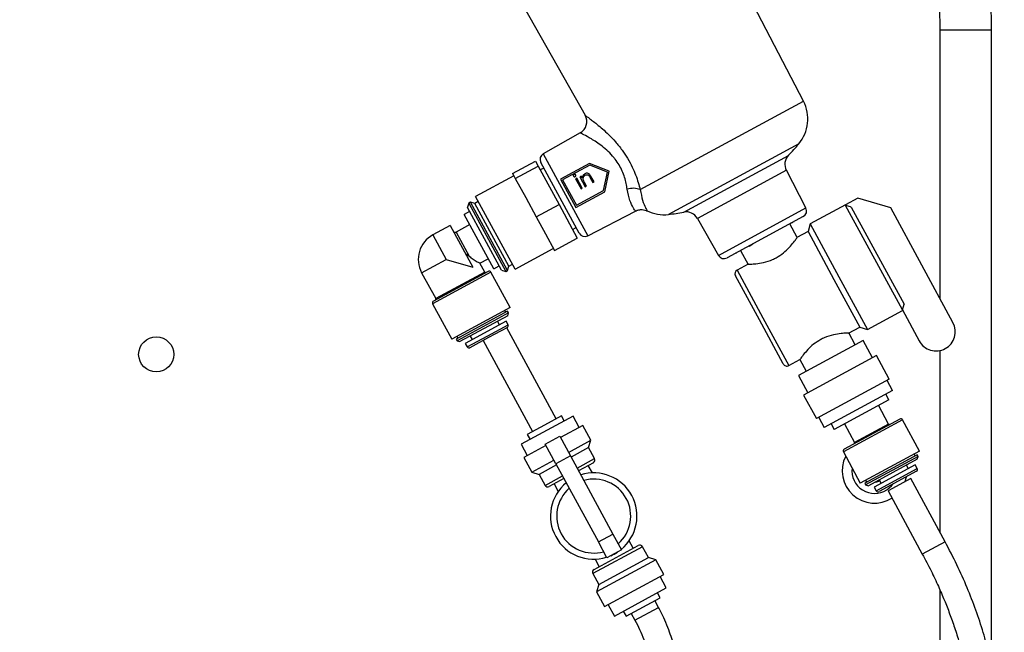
# Model space of a CAD drawing. Header units: inches. Extents: x 0.6 to 33.8, y 0 to 21.7.
# Tile 40 of 169: x 11.7 to 14.1, y 13 to 14.5. Entities that reach past the tile are written whole.
import ezdxf

# ---------------------------------------------------------------- set-up
doc = ezdxf.new("R2010")
doc.units = ezdxf.units.IN
doc.header["$MEASUREMENT"] = 0
doc.layers.add('FORMAT', color=7, linetype='Continuous')
doc.styles.add('SLDTEXTSTYLE3', font='TXT', dxfattribs={"width": 0.75})
doc.dimstyles.new('SLDDIMSTYLE0', dxfattribs={"dimtxt": 0.125, "dimasz": 0.13, "dimexe": 0, "dimexo": 0.0625, "dimgap": 0.03125, "dimtad": 0, "dimtih": 1, "dimtoh": 1, "dimdec": 1, "dimlfac": 4, "dimrnd": 1e-09, "dimzin": 12, "dimdsep": 46, "dimtxsty": 'SLDTEXTSTYLE3', "dimsah": 1, "dimcen": 0.09, "dimadec": 0, "dimazin": 3, "dimtfac": 1, "dimtdec": 1, "dimtofl": 0, "dimtmove": 0, "dimatfit": 3, "dimfxl": 0, "dimfrac": 2, "dimtolj": 1, "dimtzin": 12, "dimarcsym": 0})

# ---------------------------------------------------------------- blocks, each defined once
blk = doc.blocks.new('_D_3')
at = {"layer": 'FORMAT'}
for p, q in [((5.9903, 17.001), (3.3416, 17.001)), ((3.4666, 17.001), (3.4666, 10.7356)), ((3.2819, 10.7102), (3.2438, 10.7102)), ((3.2438, 10.7102), (3.2438, 10.5118)), ((3.6513, 10.7102), (3.6894, 10.7102)), ((3.6894, 10.7102), (3.6894, 10.5118)), ((3.2438, 10.5118), (3.2819, 10.5118)), ((3.6894, 10.5118), (3.6513, 10.5118)), ((3.4666, 4.0594), (3.4666, 10.3248)), ((13.003, 4.0594), (3.3416, 4.0594))]:
    blk.add_line(p, q, dxfattribs=at)
for points in [[(3.4666, 17.001), (3.4466, 16.871), (3.4866, 16.871)], [(3.4666, 4.0594), (3.4866, 4.1894), (3.4466, 4.1894)]]:
    blk.add_solid(points, dxfattribs=at)
at = {"layer": 'FORMAT', "char_height": 0.125, "attachment_point": 1, "style": 'SLDTEXTSTYLE3'}
for s, insert in [('1315', (3.2819, 10.6729)), ('51.8', (3.305, 10.4859))]:
    blk.add_mtext(s, dxfattribs=dict(at, insert=insert))

msp = doc.modelspace()

# ---------------------------------------------------------------- linework, layer by layer
at = {"color": 7, "linetype": 'Continuous'}
for p, q in [((13.6114, 14.3005), (13.3566, 14.7907)), ((12.8657, 14.6534), (13.0843, 14.2664)), ((13.9406, 14.4717), (13.9406, 13.8241)), ((14.0656, 14.4717), (13.9406, 14.4717)), ((14.0656, 12.9382), (14.0656, 14.4717)), ((13.2173, 14.0868), (13.6114, 14.3005)), ((13.0725, 14.2238), (12.9834, 14.1735)), ((13.6004, 14.1974), (13.2855, 14.0267)), ((12.9834, 14.1735), (13.0909, 13.9752)), ((13.3224, 14.0324), (13.5755, 14.1696)), ((12.9094, 14.1257), (12.9644, 14.1555)), ((12.9644, 14.1555), (12.9708, 14.1437)), ((13.07, 13.9817), (12.9774, 14.1525)), ((13.0953, 14.15), (13.025, 14.1119)), ((13.0956, 14.1458), (13.0301, 14.1103)), ((13.1424, 14.1314), (13.0953, 14.15)), ((13.1381, 14.1291), (13.0956, 14.1458)), ((12.9094, 14.1257), (12.9126, 14.1198)), ((12.9158, 14.114), (12.9708, 14.1437)), ((12.9708, 14.1437), (13.0213, 14.0505)), ((12.9848, 14.1389), (12.9758, 14.1344)), ((13.1289, 14.0843), (13.1381, 14.1291)), ((13.1323, 14.0818), (13.1424, 14.1314)), ((13.5702, 14.1334), (13.3556, 14.0171)), ((13.6174, 14.0425), (13.5702, 14.1334)), ((12.9123, 14.1204), (12.82, 14.0704)), ((12.9126, 14.1198), (12.9158, 14.114)), ((12.9158, 14.114), (12.9411, 14.0674)), ((13.025, 14.1119), (13.0619, 14.0437)), ((13.0301, 14.1103), (13.0635, 14.0488)), ((13.0645, 14.1141), (13.0615, 14.1125)), ((13.0615, 14.1125), (13.0746, 14.0884)), ((13.0776, 14.09), (13.0645, 14.1141)), ((13.0746, 14.1196), (13.0717, 14.118)), ((13.0717, 14.118), (13.0847, 14.0939)), ((13.077, 14.1152), (13.0746, 14.1196)), ((13.0877, 14.0955), (13.083, 14.1042)), ((13.0968, 14.1151), (13.1029, 14.1037)), ((13.1059, 14.1053), (13.0992, 14.1176)), ((13.1029, 14.1037), (13.1059, 14.1053)), ((13.0619, 14.0437), (13.1323, 14.0818)), ((13.0635, 14.0488), (13.1289, 14.0843)), ((13.0746, 14.0884), (13.0776, 14.09)), ((13.0847, 14.0939), (13.0877, 14.0955)), ((12.8032, 14.0542), (12.8002, 14.044)), ((12.8076, 14.0565), (12.8032, 14.0542)), ((12.8032, 14.0542), (12.8926, 13.8893)), ((12.8178, 14.0535), (12.8076, 14.0565)), ((12.897, 13.8917), (12.8076, 14.0565)), ((12.8265, 14.0583), (12.8178, 14.0535)), ((12.9, 13.9019), (12.8178, 14.0535)), ((12.9153, 13.8946), (12.82, 14.0704)), ((12.9411, 14.0674), (12.9663, 14.0208)), ((12.9663, 14.0208), (13.0213, 14.0505)), ((13.0213, 14.0505), (13.0654, 13.9691)), ((13.7128, 14.0497), (13.6281, 14.0038)), ((13.743, 14.0661), (13.7128, 14.0497)), ((13.7128, 14.0497), (13.7134, 14.0485)), ((13.8221, 14.0426), (13.743, 14.0661)), ((12.8055, 14.0341), (12.7923, 14.027)), ((12.8638, 13.8951), (12.7923, 14.027)), ((12.8004, 14.0435), (12.8002, 14.044)), ((12.8824, 13.8923), (12.8004, 14.0435)), ((13.0909, 13.9752), (13.2059, 14.035)), ((13.406, 13.9279), (13.6174, 14.0425)), ((13.8503, 13.796), (13.7134, 14.0485)), ((13.727, 14.0444), (13.8543, 13.8096)), ((13.9724, 13.7655), (13.8221, 14.0426)), ((12.8058, 14.0022), (12.7727, 13.9843)), ((12.9663, 14.0208), (12.9884, 13.98)), ((13.3556, 14.0171), (13.406, 13.9279)), ((13.611, 14.0216), (13.427, 13.9218)), ((13.5964, 13.9707), (13.5785, 14.0037)), ((13.5799, 14.0047), (13.5799, 14.0044)), ((13.6281, 14.0038), (13.6226, 13.9852)), ((13.6281, 14.0038), (13.6973, 13.8764)), ((12.7586, 14.0001), (12.7168, 13.9775)), ((12.7586, 14.0001), (12.8134, 13.899)), ((12.7727, 13.9843), (12.8045, 13.9258)), ((12.9884, 13.98), (13.0105, 13.9393)), ((13.054, 13.9902), (13.0626, 13.9953)), ((13.6226, 13.9852), (13.5958, 13.9707)), ((13.6226, 13.9852), (13.6852, 13.8698)), ((12.7168, 13.9775), (12.749, 13.9181)), ((13.0105, 13.9393), (13.0654, 13.9691)), ((13.487, 13.954), (13.4896, 13.9555)), ((13.4896, 13.9555), (13.4893, 13.9556)), ((12.9153, 13.8946), (13.0076, 13.9446)), ((13.4492, 13.9346), (13.448, 13.9326)), ((13.4598, 13.9393), (13.4778, 13.9062)), ((13.4802, 13.9503), (13.4869, 13.9542)), ((13.4802, 13.9503), (13.487, 13.954)), ((13.4869, 13.9542), (13.4869, 13.9543)), ((13.4869, 13.9542), (13.487, 13.954)), ((12.6896, 13.886), (12.749, 13.9181)), ((12.749, 13.9181), (12.8134, 13.899)), ((12.8305, 13.909), (12.8504, 13.9198)), ((12.8423, 13.8876), (12.8305, 13.9093)), ((13.4783, 13.907), (13.4512, 13.8923)), ((12.6896, 13.886), (12.7236, 13.8233)), ((12.8568, 13.8871), (12.7161, 13.8108)), ((12.8501, 13.8891), (12.7181, 13.8175)), ((12.8423, 13.8876), (12.7236, 13.8233)), ((12.903, 13.8019), (12.8568, 13.8871)), ((12.8638, 13.8951), (12.877, 13.9022)), ((12.8824, 13.8923), (12.8926, 13.8893)), ((12.8926, 13.8893), (12.897, 13.8917)), ((12.897, 13.8917), (12.9, 13.9019)), ((12.9, 13.9019), (12.9088, 13.9066)), ((13.4512, 13.8923), (13.5137, 13.7769)), ((13.505, 13.7721), (13.4472, 13.8787)), ((13.6852, 13.8698), (13.7477, 13.7544)), ((13.6973, 13.8764), (13.7664, 13.7489)), ((12.7161, 13.8108), (12.7624, 13.7256)), ((12.903, 13.8019), (12.7624, 13.7256)), ((12.8971, 13.7931), (12.7729, 13.7257)), ((12.8995, 13.7887), (12.7753, 13.7214)), ((12.8928, 13.7907), (12.8904, 13.795)), ((12.8995, 13.7887), (12.8971, 13.7931)), ((12.8975, 13.7821), (12.8995, 13.7887)), ((13.7664, 13.7489), (13.851, 13.7948)), ((13.8503, 13.796), (13.8543, 13.8096)), ((13.8503, 13.796), (13.8908, 13.7213)), ((12.8975, 13.7821), (12.782, 13.7194)), ((12.8939, 13.7689), (12.795, 13.7153)), ((12.8774, 13.76), (12.8727, 13.7686)), ((12.8985, 13.7603), (12.8939, 13.7689)), ((13.5627, 13.6655), (13.505, 13.7721)), ((13.5137, 13.7769), (13.5763, 13.6615)), ((12.8491, 13.7334), (12.8985, 13.7603)), ((12.8966, 13.7536), (12.8514, 13.7291)), ((13.0145, 13.5331), (12.8953, 13.7529)), ((13.7206, 13.7397), (13.7477, 13.7544)), ((13.7366, 13.712), (13.7211, 13.7405)), ((13.7477, 13.7544), (13.7664, 13.7489)), ((12.7729, 13.7257), (12.7753, 13.7214)), ((12.7749, 13.7324), (12.7773, 13.7281)), ((12.7753, 13.7214), (12.782, 13.7194)), ((12.7996, 13.7066), (12.8491, 13.7334)), ((12.8514, 13.7291), (12.8063, 13.7047)), ((12.8067, 13.7329), (12.8114, 13.7242)), ((12.8384, 13.722), (12.9575, 13.5022)), ((13.7553, 13.7221), (13.5992, 13.6375)), ((13.7779, 13.6804), (13.7553, 13.7221)), ((12.795, 13.7153), (12.7996, 13.7066)), ((13.9406, 13.6979), (13.9406, 13.2597)), ((13.5763, 13.6615), (13.6031, 13.676)), ((13.6025, 13.676), (13.6179, 13.6477)), ((13.7878, 13.6857), (13.612, 13.5904)), ((13.8188, 13.6286), (13.7878, 13.6857)), ((13.5992, 13.6375), (13.6219, 13.5958)), ((13.8188, 13.6286), (13.643, 13.5333)), ((13.8266, 13.601), (13.8133, 13.6256)), ((13.8266, 13.601), (13.6618, 13.5116)), ((13.612, 13.5904), (13.643, 13.5333)), ((13.8173, 13.5789), (13.6854, 13.5074)), ((13.8173, 13.5789), (13.8102, 13.5921)), ((13.8171, 13.5203), (13.7926, 13.5655)), ((13.0272, 13.54), (12.986, 13.5177)), ((13.0552, 13.5396), (12.9925, 13.5056)), ((13.0337, 13.5279), (13.0272, 13.54)), ((13.0701, 13.5121), (13.0552, 13.5396)), ((13.6485, 13.5363), (13.6618, 13.5116)), ((13.8508, 13.5302), (13.7079, 13.4528)), ((13.8441, 13.5322), (13.7099, 13.4595)), ((13.8916, 13.4549), (13.8508, 13.5302)), ((12.9925, 13.5056), (12.9299, 13.4716)), ((12.986, 13.5177), (12.9448, 13.4953)), ((13.0789, 13.5168), (13.025, 13.4877)), ((13.0982, 13.4811), (13.0789, 13.5168)), ((13.6783, 13.5206), (13.6854, 13.5074)), ((13.7102, 13.5208), (13.7346, 13.4757)), ((13.8171, 13.5203), (13.7346, 13.4757)), ((12.9448, 13.4953), (12.9513, 13.4833)), ((12.9882, 13.4717), (13.0233, 13.4908)), ((13.0233, 13.4908), (13.0489, 13.4436)), ((13.0444, 13.4519), (13.0982, 13.4811)), ((13.0929, 13.4633), (13.0982, 13.4811)), ((12.9299, 13.4716), (12.9448, 13.4442)), ((12.9898, 13.4686), (12.936, 13.4394)), ((13.0137, 13.4245), (12.9882, 13.4717)), ((13.0929, 13.4633), (13.0506, 13.4404)), ((13.1072, 13.437), (13.0929, 13.4633)), ((12.936, 13.4394), (12.9554, 13.4037)), ((12.9554, 13.4037), (13.0092, 13.4329)), ((13.0489, 13.4436), (13.0137, 13.4245)), ((13.0489, 13.4436), (13.1514, 13.2545)), ((13.0649, 13.414), (13.1072, 13.437)), ((13.7079, 13.4528), (13.7488, 13.3774)), ((13.8916, 13.4549), (13.7488, 13.3774)), ((13.8858, 13.4461), (13.7594, 13.3776)), ((13.8881, 13.4418), (13.7617, 13.3732)), ((13.8861, 13.4351), (13.7684, 13.3713)), ((13.8814, 13.4437), (13.8791, 13.4481)), ((13.8881, 13.4418), (13.8858, 13.4461)), ((13.8861, 13.4351), (13.8881, 13.4418)), ((13.0155, 13.4213), (12.9732, 13.3984)), ((13.0137, 13.4245), (13.1163, 13.2354)), ((13.1042, 13.4268), (13.0685, 13.4074)), ((13.1019, 13.4022), (13.0921, 13.4202)), ((13.8814, 13.4213), (13.7825, 13.3677)), ((13.7872, 13.3591), (13.8861, 13.4127)), ((13.8649, 13.4124), (13.8602, 13.421)), ((13.8861, 13.4127), (13.8814, 13.4213)), ((12.9554, 13.4037), (12.9732, 13.3984)), ((12.9732, 13.3984), (12.9875, 13.372)), ((12.9875, 13.372), (13.0298, 13.395)), ((13.0333, 13.3884), (12.9976, 13.369)), ((13.7614, 13.3842), (13.7637, 13.3799)), ((13.8841, 13.406), (13.7939, 13.3571)), ((13.7943, 13.3853), (13.799, 13.3767)), ((13.8706, 13.3888), (13.8157, 13.359)), ((13.9534, 13.236), (13.8706, 13.3888)), ((13.0097, 13.3756), (13.0195, 13.3575)), ((13.7594, 13.3776), (13.7617, 13.3732)), ((13.7617, 13.3732), (13.7684, 13.3713)), ((13.7825, 13.3677), (13.7872, 13.3591)), ((13.8157, 13.359), (13.8985, 13.2062)), ((13.1163, 13.2354), (13.1514, 13.2545)), ((13.1514, 13.2545), (13.1723, 13.216)), ((13.2228, 13.2238), (13.103, 13.1588)), ((13.1061, 13.169), (13.2126, 13.2268)), ((13.1371, 13.197), (13.1163, 13.2354)), ((13.2006, 13.2202), (13.1908, 13.2383)), ((13.2371, 13.1974), (13.2228, 13.2238)), ((13.9534, 13.236), (13.8985, 13.2062)), ((13.1173, 13.1325), (13.2371, 13.1974)), ((13.1723, 13.216), (13.1371, 13.197)), ((13.2549, 13.1921), (13.2371, 13.1974)), ((13.1084, 13.1936), (13.1181, 13.1756)), ((13.2549, 13.1921), (13.1121, 13.1147)), ((13.2743, 13.1564), (13.2549, 13.1921)), ((13.103, 13.1588), (13.1173, 13.1325)), ((13.1314, 13.079), (13.2743, 13.1564)), ((13.2804, 13.1242), (13.2655, 13.1516)), ((13.1173, 13.1325), (13.1121, 13.1147)), ((13.1551, 13.0563), (13.2804, 13.1242)), ((13.1121, 13.1147), (13.1314, 13.079)), ((13.1831, 13.0558), (13.2655, 13.1005)), ((13.2655, 13.1005), (13.2589, 13.1126)), ((13.9406, 13.1202), (13.9406, 11.9762)), ((13.1402, 13.0837), (13.1551, 13.0563)), ((13.2046, 13.0464), (13.2616, 13.0773)), ((13.2616, 13.0773), (13.2528, 13.0936)), ((13.1765, 13.0679), (13.1831, 13.0558)), ((13.1958, 13.0627), (13.2046, 13.0464))]:
    msp.add_line(p, q, dxfattribs=at)
at = {"color": 7, "linetype": 'Continuous', "flags": 128}
for points in [[(13.8569, 13.3813), (13.8594, 13.3904), (13.8599, 13.3929)], [(13.7844, 13.3799), (13.7887, 13.3805), (13.7956, 13.3829)], [(13.8128, 13.3614), (13.8237, 13.3706), (13.8275, 13.3753)]]:
    msp.add_lwpolyline(points, dxfattribs=at)
at = {"color": 7, "linetype": 'Continuous'}
msp.add_circle((12.0488, 13.6885), 0.0424, dxfattribs=at)
for centre, radius, start, end in [((13.5282, 14.2572), 0.0938, 320.3697, 27.4647), ((13.0571, 14.251), 0.0312, 299.4647, 29.4647), ((13.2306, 14.5037), 0.4801, 315.9101, 320.3697), ((12.9911, 14.1599), 0.0156, 119.4647, 208.4647), ((13.5979, 14.1479), 0.0313, 135.9101, 207.4647), ((13.2006, 14.043), 0.0469, 69.1208, 108.0778), ((13.2748, 14.1198), 0.0937, 244.1933, 276.5596), ((13.2306, 14.5037), 0.4801, 276.5596, 281.0192), ((13.3284, 14.0017), 0.0313, 29.4647, 101.0192), ((13.6036, 14.0353), 0.0156, 298.4647, 27.4647), ((12.7704, 13.9886), 0.00492, 208.4647, 298.4647), ((13.0837, 13.9891), 0.0156, 208.4647, 297.4647), ((12.749, 13.9181), 0.0675, 118.4647, 208.4647), ((13.4196, 13.9356), 0.0156, 209.4647, 298.4647), ((12.8445, 13.8888), 0.00246, 208.4647, 298.4647), ((12.8525, 13.8847), 0.00492, 28.4647, 118.4647), ((13.456, 13.8835), 0.01, 118.4647, 208.4647), ((12.7205, 13.8132), 0.00492, 118.4647, 208.4647), ((12.7214, 13.8221), 0.00246, 298.4647, 28.4647), ((13.9316, 13.7434), 0.0464, 298.4647, 28.4647), ((12.8942, 13.7579), 0.00492, 298.4647, 28.4647), ((13.9316, 13.7434), 0.0464, 208.4647, 298.4647), ((12.804, 13.709), 0.00492, 208.4647, 298.4647), ((13.5715, 13.6703), 0.01, 208.4647, 298.4647), ((13.8465, 13.5279), 0.00492, 28.4647, 118.4647), ((13.8192, 13.5215), 0.00246, 208.4647, 298.4647), ((13.7123, 13.4551), 0.00492, 118.4647, 208.4647), ((13.7325, 13.4745), 0.00246, 298.4647, 28.4647), ((13.1006, 13.4334), 0.0075, 298.4647, 28.4647), ((13.7831, 13.4072), 0.0781, 153.0978, 302.5761), ((13.7831, 13.4072), 0.0546, 172.8366, 302.9321), ((13.8818, 13.4103), 0.00492, 298.4647, 28.4647), ((13.1051, 13.2979), 0.1044, 309.5118, 107.4175), ((13.1051, 13.2979), 0.0894, 311.3956, 105.5337), ((12.9941, 13.3756), 0.0075, 208.4647, 298.4647), ((13.1051, 13.2979), 0.1044, 129.5118, 287.4175), ((13.1051, 13.2979), 0.0894, 131.3956, 285.5337), ((13.7915, 13.3614), 0.00492, 208.4647, 298.4647), ((13.2162, 13.2202), 0.0075, 28.4647, 118.4647), ((13.1051, 13.2979), 0.1044, 293.4469, 303.4824), ((13.1096, 13.1624), 0.0075, 118.4647, 208.4647)]:
    msp.add_arc(centre, radius, start, end, dxfattribs=at)
for points, knots in [([(14.0656, 14.4717), (14.0655, 14.4832), (14.0653, 14.516), (14.0624, 14.57), (14.0562, 14.6336), (14.0469, 14.6968), (14.0345, 14.7595), (14.0191, 14.8215), (14.0007, 14.8827), (13.9795, 14.9429), (13.9553, 15.0019), (13.9307, 15.0549), (13.9134, 15.0877), (13.906, 15.1017)], [0, 0, 0, 0, 0.052394, 0.149639, 0.24689, 0.344141, 0.441391, 0.538641, 0.63589, 0.733137, 0.830382, 0.927626, 1, 1, 1, 1]), ([(13.7961, 15.0421), (13.801, 15.0329), (13.8153, 15.006), (13.8371, 14.96), (13.8605, 14.904), (13.8809, 14.8469), (13.8985, 14.7887), (13.913, 14.7298), (13.9246, 14.6701), (13.9331, 14.61), (13.9386, 14.5495), (13.9405, 14.5033), (13.9406, 14.4774), (13.9406, 14.4717)], [0, 0, 0, 0, 0.052394, 0.154508, 0.256629, 0.358747, 0.460862, 0.562975, 0.665085, 0.767194, 0.869301, 0.971407, 1, 1, 1, 1]), ([(13.0843, 14.2664), (13.0843, 14.2664), (13.0844, 14.2663), (13.0851, 14.2658), (13.0875, 14.2641), (13.0935, 14.2598), (13.1021, 14.2534), (13.1131, 14.2447), (13.1264, 14.2336), (13.1416, 14.2195), (13.1578, 14.2025), (13.1734, 14.1833), (13.1872, 14.1625), (13.2013, 14.1361), (13.2112, 14.11), (13.2158, 14.0924), (13.2173, 14.0868)], [0, 0, 0, 0, 0.023125, 0.037973, 0.101997, 0.16814, 0.235762, 0.305147, 0.383033, 0.462851, 0.549264, 0.63831, 0.717487, 0.799095, 0.935998, 1, 1, 1, 1]), ([(13.186, 14.0876), (13.1853, 14.0922), (13.1831, 14.1064), (13.1752, 14.1321), (13.1629, 14.1529), (13.1508, 14.1681), (13.1402, 14.1794), (13.1211, 14.1956), (13.0992, 14.2098), (13.0803, 14.22), (13.073, 14.2235), (13.0726, 14.2238), (13.0725, 14.2238)], [0, 0, 0, 0, 0.063143, 0.194423, 0.326539, 0.346084, 0.431844, 0.517759, 0.678588, 0.821971, 0.959611, 1, 1, 1, 1]), ([(13.0575, 14.1234), (13.0572, 14.1232), (13.0565, 14.1228), (13.056, 14.1218), (13.0557, 14.1207), (13.0559, 14.1199), (13.0561, 14.1195), (13.0561, 14.1194)], [0, 0, 0, 0, 0.2404929, 0.4832141, 0.707904, 0.9199601, 1, 1, 1, 1]), ([(13.0616, 14.1224), (13.0614, 14.1227), (13.061, 14.1233), (13.0599, 14.1238), (13.0589, 14.1239), (13.058, 14.1237), (13.0576, 14.1235), (13.0575, 14.1234)], [0, 0, 0, 0, 0.248082, 0.487856, 0.692423, 0.932466, 1, 1, 1, 1]), ([(13.0602, 14.1183), (13.0606, 14.1186), (13.0613, 14.119), (13.0618, 14.12), (13.062, 14.1211), (13.0619, 14.1219), (13.0617, 14.1223), (13.0616, 14.1224)], [0, 0, 0, 0, 0.247946, 0.498775, 0.724596, 0.934695, 1, 1, 1, 1]), ([(13.0836, 14.125), (13.0823, 14.1241), (13.0798, 14.1224), (13.0777, 14.1188), (13.0772, 14.1163), (13.077, 14.1152)], [0, 0, 0, 0, 0.36711, 0.737565, 1, 1, 1, 1]), ([(13.0799, 14.1109), (13.0798, 14.112), (13.0795, 14.1143), (13.0806, 14.1177), (13.0824, 14.1203), (13.084, 14.1213), (13.0847, 14.1217)], [0, 0, 0, 0, 0.270577, 0.541662, 0.822203, 1, 1, 1, 1]), ([(13.0992, 14.1176), (13.0982, 14.1194), (13.0967, 14.1221), (13.0936, 14.1251), (13.0904, 14.1263), (13.0871, 14.1264), (13.0849, 14.1256), (13.0837, 14.125), (13.0836, 14.125)], [0, 0, 0, 0, 0.303199, 0.474586, 0.647102, 0.806681, 0.97363, 1, 1, 1, 1]), ([(13.0847, 14.1217), (13.0856, 14.1221), (13.0871, 14.1228), (13.0895, 14.1229), (13.0914, 14.1222), (13.0927, 14.1212), (13.0933, 14.1205), (13.0934, 14.1204)], [0, 0, 0, 0, 0.304331, 0.511063, 0.718231, 0.924356, 1, 1, 1, 1]), ([(13.0561, 14.1194), (13.0564, 14.1191), (13.0568, 14.1185), (13.0578, 14.118), (13.0589, 14.1179), (13.0597, 14.1181), (13.0601, 14.1183), (13.0602, 14.1183)], [0, 0, 0, 0, 0.245267, 0.478343, 0.689629, 0.924976, 1, 1, 1, 1]), ([(13.083, 14.1042), (13.0824, 14.1053), (13.0815, 14.1069), (13.0805, 14.1091), (13.0801, 14.1103), (13.0799, 14.1109)], [0, 0, 0, 0, 0.497924, 0.748157, 1, 1, 1, 1]), ([(13.0934, 14.1204), (13.0938, 14.12), (13.0946, 14.1189), (13.0956, 14.1171), (13.0964, 14.1158), (13.0968, 14.1151)], [0, 0, 0, 0, 0.249654, 0.624221, 1, 1, 1, 1]), ([(13.2059, 14.035), (13.2059, 14.0351), (13.2056, 14.0355), (13.2011, 14.0414), (13.1919, 14.0587), (13.188, 14.0779), (13.186, 14.0876)], [0, 0, 0, 0, 0.089228, 0.402343, 0.699732, 1, 1, 1, 1]), ([(13.2173, 14.0868), (13.2192, 14.0775), (13.2231, 14.0586), (13.2305, 14.0418), (13.2337, 14.0359), (13.2339, 14.0355), (13.234, 14.0354)], [0, 0, 0, 0, 0.283995, 0.579936, 0.905716, 1, 1, 1, 1]), ([(13.2061, 14.0347), (13.2074, 14.0354), (13.2111, 14.0377), (13.2179, 14.0387), (13.2252, 14.0384), (13.2305, 14.0371), (13.2332, 14.0357), (13.234, 14.0353)], [0, 0, 0, 0, 0.151512, 0.440122, 0.690074, 0.909329, 1, 1, 1, 1]), ([(13.727, 14.0444), (13.7263, 14.0446), (13.7217, 14.046), (13.7172, 14.0474), (13.7134, 14.0485)], [0, 0, 0, 0, 0.1672706, 1, 1, 1, 1]), ([(13.5837, 14.0068), (13.584, 14.0069), (13.5862, 14.0081), (13.5877, 14.0089), (13.5891, 14.0097)], [0, 0, 0, 0, 0.15438, 1, 1, 1, 1]), ([(13.5458, 13.9223), (13.5518, 13.926), (13.5637, 13.9334), (13.5778, 13.9472), (13.5886, 13.96), (13.5953, 13.9695), (13.5957, 13.9701), (13.5959, 13.9704)], [0, 0, 0, 0, 0.194789, 0.388886, 0.600018, 0.826156, 1, 1, 1, 1]), ([(12.8045, 13.9258), (12.8034, 13.9267), (12.8019, 13.928), (12.8001, 13.9293), (12.7992, 13.9298), (12.7987, 13.9299), (12.7984, 13.9299), (12.7981, 13.9298), (12.798, 13.9296), (12.7979, 13.9291), (12.7981, 13.9279), (12.7988, 13.9259), (12.7997, 13.9244), (12.8001, 13.9236)], [0, 0, 0, 0, 0.290914, 0.420109, 0.467629, 0.515425, 0.537658, 0.56011, 0.579821, 0.607256, 0.659172, 0.83082, 1, 1, 1, 1]), ([(12.8045, 13.9258), (12.8059, 13.9246), (12.811, 13.9204), (12.8202, 13.9146), (12.8278, 13.9105), (12.8311, 13.9089), (12.8305, 13.9092), (12.8304, 13.9092)], [0, 0, 0, 0, 0.110833, 0.39328, 0.720893, 0.961428, 1, 1, 1, 1]), ([(13.4785, 13.9066), (13.4783, 13.9066), (13.4775, 13.9066), (13.4839, 13.9067), (13.4964, 13.9075), (13.515, 13.9103), (13.5328, 13.9157), (13.5429, 13.9208), (13.5458, 13.9223)], [0, 0, 0, 0, 0.082908, 0.271259, 0.467449, 0.68418, 0.909178, 1, 1, 1, 1]), ([(13.6531, 13.7244), (13.6471, 13.7207), (13.6352, 13.7133), (13.6211, 13.6995), (13.6103, 13.6867), (13.6036, 13.6772), (13.6032, 13.6766), (13.603, 13.6763)], [0, 0, 0, 0, 0.194789, 0.388886, 0.600018, 0.826156, 1, 1, 1, 1]), ([(13.7204, 13.7401), (13.7206, 13.7401), (13.7214, 13.7401), (13.715, 13.74), (13.7025, 13.7392), (13.6839, 13.7364), (13.6661, 13.731), (13.656, 13.7259), (13.6531, 13.7244)], [0, 0, 0, 0, 0.082908, 0.271259, 0.467449, 0.68418, 0.909178, 1, 1, 1, 1]), ([(12.5699, 6.1237), (12.5765, 6.1301), (12.6034, 6.1558), (12.6573, 6.195), (12.7306, 6.2444), (12.8105, 6.2925), (12.9043, 6.3457), (13.0106, 6.4043), (13.1253, 6.47), (13.231, 6.5389), (13.3255, 6.6105), (13.4089, 6.6839), (13.4836, 6.761), (13.5492, 6.8408), (13.6105, 6.9289), (13.6665, 7.026), (13.7166, 7.1325), (13.7587, 7.241), (13.8005, 7.3696), (13.8405, 7.5195), (13.8764, 7.6927), (13.9048, 7.8719), (13.9265, 8.058), (13.9422, 8.2505), (13.9532, 8.4612), (13.9589, 8.6882), (13.9594, 8.9265), (13.956, 9.1583), (13.9503, 9.3691), (13.9438, 9.5593), (13.9373, 9.732), (13.9305, 9.9019), (13.9238, 10.0722), (13.9175, 10.2438), (13.9116, 10.4282), (13.9069, 10.6267), (13.9048, 10.8397), (13.9067, 11.0548), (13.9148, 11.2797), (13.9316, 11.5126), (13.9632, 11.7523), (14.006, 11.9889), (14.0439, 12.1853), (14.0699, 12.3434), (14.0857, 12.463), (14.0955, 12.5845), (14.0968, 12.6942), (14.0906, 12.7919), (14.0794, 12.8776), (14.0637, 12.9527), (14.0459, 13.0172), (14.0281, 13.0711), (14.0069, 13.1256), (13.9823, 13.181), (13.9632, 13.2174), (13.9534, 13.236)], [0, 0, 0, 0, 0.0035601, 0.0144522, 0.025813, 0.037913, 0.050597, 0.0677535, 0.0850452, 0.1019089, 0.1166873, 0.1310238, 0.1449769, 0.1583146, 0.1711329, 0.1866476, 0.2018262, 0.2168509, 0.2318529, 0.2543706, 0.2770977, 0.3005467, 0.3247955, 0.349809, 0.3755373, 0.4066898, 0.4379395, 0.4679963, 0.4966685, 0.5198068, 0.5418444, 0.5637467, 0.5858167, 0.607991, 0.6303672, 0.6574285, 0.6850834, 0.7130202, 0.7409251, 0.7723958, 0.8036304, 0.8346973, 0.865726, 0.8812591, 0.8968559, 0.9125706, 0.9285236, 0.9393927, 0.9505324, 0.9620371, 0.969162, 0.9764859, 0.984042, 0.9918667, 1, 1, 1, 1]), ([(13.8985, 13.2062), (13.9057, 13.1927), (13.9192, 13.167), (13.9368, 13.1295), (13.9516, 13.095), (13.9647, 13.0617), (13.9766, 13.028), (13.9933, 12.9754), (14.0118, 12.901), (14.027, 12.8041), (14.034, 12.7028), (14.0333, 12.6008), (14.0262, 12.4991), (14.0145, 12.3986), (13.9995, 12.2991), (13.9791, 12.1819), (13.9536, 12.0474), (13.925, 11.8936), (13.898, 11.7331), (13.8752, 11.5632), (13.8591, 11.3836), (13.8488, 11.1989), (13.8436, 11.0107), (13.8423, 10.8051), (13.845, 10.5867), (13.851, 10.36), (13.8585, 10.1449), (13.8665, 9.9389), (13.8745, 9.7376), (13.8821, 9.5367), (13.8895, 9.3154), (13.8953, 9.0713), (13.8975, 8.8037), (13.8935, 8.5328), (13.8827, 8.2948), (13.8666, 8.0911), (13.8481, 7.9217), (13.8234, 7.7536), (13.7917, 7.5879), (13.7557, 7.4409), (13.7171, 7.313), (13.6782, 7.2038), (13.6329, 7.0986), (13.5795, 6.9976), (13.5167, 6.9011), (13.4438, 6.8096), (13.3607, 6.7238), (13.2674, 6.6435), (13.1644, 6.5687), (13.0537, 6.5004), (12.9409, 6.4373), (12.8522, 6.3881), (12.7886, 6.3517), (12.7462, 6.3267), (12.7006, 6.2988), (12.6502, 6.2659), (12.6071, 6.2361), (12.582, 6.216), (12.5743, 6.2098)], [0, 0, 0, 0, 0.006057, 0.011491, 0.016346, 0.020911, 0.025633, 0.030519, 0.042705, 0.055913, 0.069253, 0.08282, 0.096235, 0.109562, 0.122824, 0.136022, 0.156598, 0.176998, 0.197876, 0.220967, 0.244777, 0.269192, 0.2941, 0.319245, 0.350514, 0.380486, 0.408901, 0.435643, 0.462052, 0.488573, 0.515133, 0.549659, 0.58511, 0.620987, 0.656822, 0.679312, 0.701811, 0.724236, 0.746514, 0.768586, 0.784107, 0.799417, 0.814474, 0.829465, 0.844629, 0.860024, 0.875684, 0.891831, 0.908649, 0.925972, 0.943249, 0.959794, 0.96609, 0.972276, 0.979277, 0.987249, 0.996102, 1, 1, 1, 1]), ([(13.2999, 11.7271), (13.3, 11.7388), (13.3002, 11.7611), (13.3012, 11.7926), (13.3023, 11.8197), (13.3034, 11.8422), (13.3044, 11.8617), (13.3069, 11.9037), (13.3128, 11.9926), (13.3202, 12.0901), (13.3261, 12.1738), (13.3294, 12.2215), (13.3325, 12.2703), (13.3353, 12.3177), (13.3376, 12.3619), (13.3398, 12.4107), (13.3418, 12.4672), (13.3433, 12.5321), (13.3435, 12.5969), (13.3424, 12.6611), (13.3394, 12.7303), (13.3336, 12.8048), (13.3252, 12.8678), (13.3168, 12.9137), (13.3105, 12.9426), (13.3042, 12.9672), (13.298, 12.9886), (13.2918, 13.0077), (13.2839, 13.0293), (13.2741, 13.053), (13.2659, 13.0689), (13.2616, 13.0773)], [0, 0, 0, 0, 0.025172, 0.048086, 0.067817, 0.083665, 0.096925, 0.110329, 0.175142, 0.291605, 0.326283, 0.361232, 0.397827, 0.435024, 0.466871, 0.496466, 0.544024, 0.592897, 0.641139, 0.688457, 0.735666, 0.794641, 0.853523, 0.875292, 0.896619, 0.917932, 0.930297, 0.944851, 0.96143, 0.979865, 1, 1, 1, 1]), ([(13.2046, 13.0464), (13.2086, 13.0388), (13.2164, 13.0235), (13.2259, 12.9997), (13.2342, 12.9757), (13.2412, 12.952), (13.2497, 12.9187), (13.2577, 12.8786), (13.2643, 12.8343), (13.2689, 12.7953), (13.2722, 12.7585), (13.2748, 12.721), (13.2766, 12.6828), (13.2779, 12.6439), (13.2786, 12.601), (13.2786, 12.5541), (13.2779, 12.5031), (13.2766, 12.4544), (13.275, 12.4119), (13.2735, 12.3779), (13.2719, 12.3466), (13.27, 12.3113), (13.2675, 12.2686), (13.2645, 12.222), (13.2613, 12.175), (13.258, 12.1291), (13.2547, 12.084), (13.2517, 12.0426), (13.2489, 12.0044), (13.2464, 11.9691), (13.244, 11.9338), (13.2416, 11.8978), (13.2394, 11.8596), (13.2373, 11.8182), (13.2356, 11.7735), (13.2353, 11.7427), (13.2351, 11.7271)], [0, 0, 0, 0, 0.018833, 0.037724, 0.056477, 0.074878, 0.09272, 0.132876, 0.166178, 0.193582, 0.221377, 0.249827, 0.278841, 0.308326, 0.338286, 0.376593, 0.41546, 0.45454, 0.487896, 0.512555, 0.532403, 0.559306, 0.593338, 0.629842, 0.665584, 0.700447, 0.734326, 0.767765, 0.794233, 0.820759, 0.847223, 0.873497, 0.90135, 0.932328, 0.96556, 1, 1, 1, 1])]:
    msp.add_open_spline(points, degree=3, knots=knots, dxfattribs=at)

# ---------------------------------------------------------------- dimensions: what is measured, and where the dimension line sits
at = {"layer": 'FORMAT'}
dim = msp.add_linear_dim(base=(3.4666, 4.0594), p1=(6.0403, 17.001), p2=(13.053, 4.0594), angle=90, dimstyle='SLDDIMSTYLE0', dxfattribs=at)
dim.commit()
dim.dimension.update_dxf_attribs({"geometry": '_D_3', "text_midpoint": (3.4666, 10.5302), "dimtype": 160})

doc.saveas('drawing.dxf')
